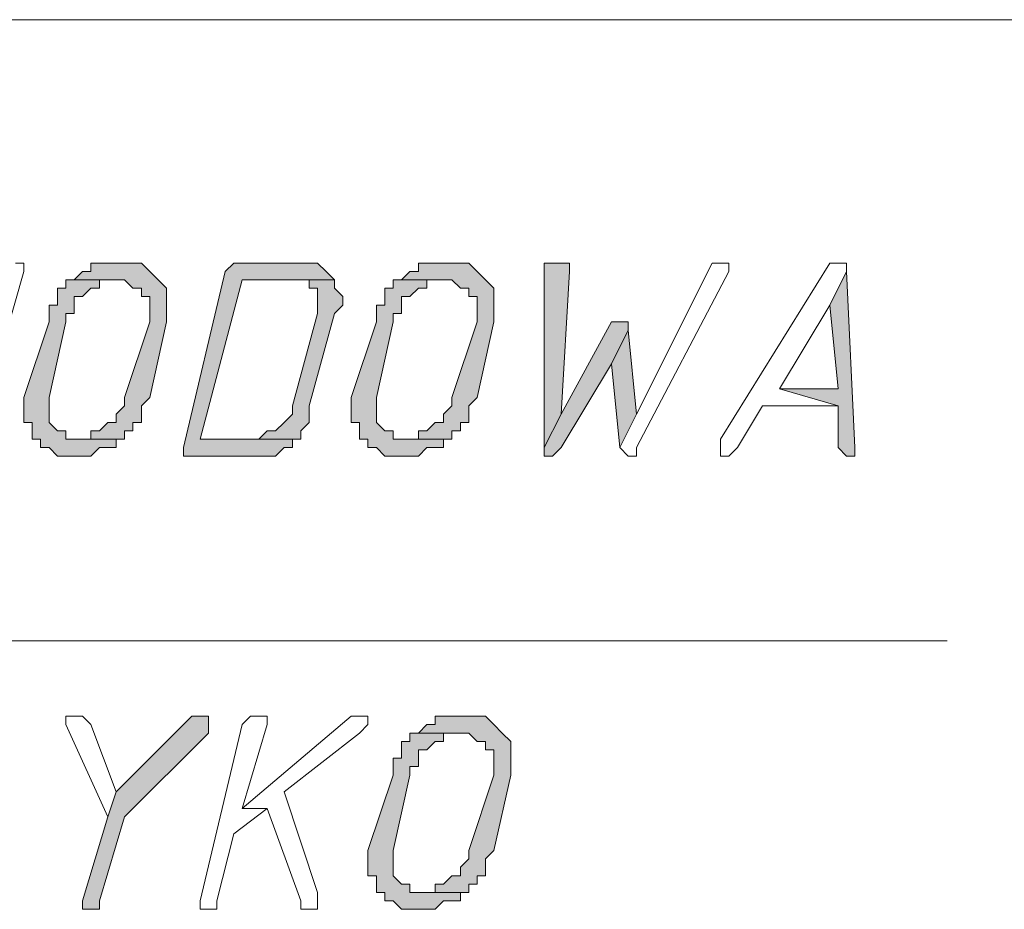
# Model space of a CAD drawing. Header units: inches. Extents: x -1441 to 3871, y -4351 to 2413.
# Tile 18 of 256: x -882 to -832, y -2085 to -2040. Entities that reach past the tile are written whole.
import ezdxf

# ---------------------------------------------------------------- set-up
doc = ezdxf.new("R2010")
doc.units = ezdxf.units.IN
doc.header["$MEASUREMENT"] = 0
doc.layers.add('at_Entity', color=7, linetype='Continuous')
doc.layers.add('at_Solid', color=7, linetype='Continuous')

msp = doc.modelspace()

# ---------------------------------------------------------------- hatches: boundary and pattern name
at = {"layer": 'at_Solid', "lineweight": 15}
for points in [[(-876.57357, -2052.04213), (-876.99337, -2052.04213), (-878.26708, -2052.04213), (-878.26708, -2052.4667), (-878.68687, -2052.4667), (-879.11144, -2052.89127), (-876.57357, -2052.89127), (-876.149, -2053.31106), (-875.72443, -2053.31106), (-875.72443, -2053.73563), (-875.30463, -2053.73563), (-875.30463, -2055.00457), (-876.57357, -2058.81615), (-876.57357, -2059.23595), (-876.99337, -2059.66052), (-876.99337, -2060.08509), (-877.41794, -2060.08509), (-877.84251, -2060.50966), (-878.26708, -2060.50966), (-878.26708, -2060.92945), (-879.11144, -2060.92945), (-876.57357, -2060.92945), (-876.57357, -2060.50966), (-876.149, -2060.50966), (-876.149, -2060.08509), (-875.72443, -2060.08509), (-875.72443, -2059.23595), (-875.30463, -2058.81615), (-874.4555, -2055.00457), (-874.4555, -2053.31106), (-874.88006, -2052.89127), (-875.30463, -2052.4667), (-875.72443, -2052.04213), (-876.149, -2052.04213)], [(-867.68147, -2052.04213), (-870.64392, -2052.04213), (-871.06848, -2052.04213), (-871.49305, -2052.4667), (-873.60636, -2061.35402), (-873.60636, -2061.77859), (-870.22412, -2061.77859), (-869.37498, -2061.77859), (-868.95518, -2061.77859), (-868.53061, -2061.35402), (-868.10604, -2061.35402), (-868.10604, -2060.92945), (-867.68147, -2060.92945), (-872.76199, -2060.92945), (-870.64392, -2052.89127), (-865.98797, -2052.89127), (-866.41254, -2052.4667), (-866.83711, -2052.04213), (-867.26167, -2052.04213)], [(-860.06308, -2052.04213), (-860.48765, -2052.04213), (-861.75659, -2052.04213), (-861.75659, -2052.4667), (-862.18116, -2052.4667), (-862.60096, -2052.89127), (-860.06308, -2052.89127), (-859.63851, -2053.31106), (-859.21872, -2053.31106), (-859.21872, -2053.73563), (-858.79415, -2053.73563), (-858.79415, -2055.00457), (-860.06308, -2058.81615), (-860.06308, -2059.23595), (-860.48765, -2059.66052), (-860.48765, -2060.08509), (-860.91222, -2060.08509), (-861.33202, -2060.50966), (-861.75659, -2060.50966), (-861.75659, -2060.92945), (-862.60096, -2060.92945), (-860.06308, -2060.92945), (-860.06308, -2060.50966), (-859.63851, -2060.50966), (-859.63851, -2060.08509), (-859.21872, -2060.08509), (-859.21872, -2059.23595), (-858.79415, -2058.81615), (-857.94978, -2055.00457), (-857.94978, -2053.31106), (-858.36958, -2052.89127), (-858.79415, -2052.4667), (-859.21872, -2052.04213), (-859.63851, -2052.04213)], [(-854.98734, -2052.04213), (-855.40714, -2052.04213), (-855.40714, -2061.35402), (-854.56277, -2059.66052), (-854.1382, -2052.4667), (-854.1382, -2052.04213), (-854.56277, -2052.04213)], [(-840.17036, -2052.4667), (-841.01472, -2054.1602), (-840.59015, -2058.39158), (-843.5526, -2058.39158), (-840.59015, -2059.23595), (-840.59015, -2061.35402), (-840.17036, -2061.77859), (-839.74579, -2061.77859), (-839.74579, -2061.35402)], [(-879.11144, -2052.89127), (-879.53601, -2052.89127), (-879.53601, -2053.31106), (-879.96058, -2053.31106), (-879.96058, -2054.1602), (-880.38038, -2054.1602), (-880.38038, -2055.00457), (-881.64932, -2058.81615), (-881.64932, -2060.08509), (-881.22952, -2060.08509), (-881.22952, -2060.92945), (-880.80495, -2060.92945), (-880.80495, -2061.35402), (-880.38038, -2061.35402), (-879.96058, -2061.77859), (-879.11144, -2061.77859), (-878.26708, -2061.77859), (-877.84251, -2061.35402), (-877.41794, -2061.35402), (-876.99337, -2061.35402), (-876.99337, -2060.92945), (-876.57357, -2060.92945), (-879.11144, -2060.92945), (-879.53601, -2060.92945), (-879.53601, -2060.50966), (-879.96058, -2060.50966), (-880.38038, -2060.08509), (-880.38038, -2058.81615), (-879.53601, -2055.00457), (-879.53601, -2054.58477), (-879.11144, -2054.58477), (-879.11144, -2053.73563), (-878.68687, -2053.73563), (-878.26708, -2053.31106), (-877.84251, -2053.31106), (-877.84251, -2052.89127), (-876.99337, -2052.89127)], [(-865.98797, -2052.89127), (-868.10604, -2052.89127), (-867.26167, -2052.89127), (-867.26167, -2053.31106), (-866.83711, -2053.31106), (-866.83711, -2054.58477), (-868.10604, -2059.23595), (-868.10604, -2059.66052), (-868.53061, -2060.08509), (-868.95518, -2060.50966), (-869.37498, -2060.50966), (-869.79955, -2060.92945), (-872.76199, -2060.92945), (-867.68147, -2060.92945), (-867.68147, -2060.50966), (-867.26167, -2060.08509), (-867.26167, -2059.23595), (-865.98797, -2054.58477), (-865.56817, -2054.1602), (-865.56817, -2053.73563), (-865.98797, -2053.31106)], [(-862.60096, -2052.89127), (-863.02553, -2052.89127), (-863.02553, -2053.31106), (-863.45009, -2053.31106), (-863.45009, -2054.1602), (-863.87466, -2054.1602), (-863.87466, -2055.00457), (-865.1436, -2058.81615), (-865.1436, -2060.08509), (-864.71903, -2060.08509), (-864.71903, -2060.92945), (-864.29923, -2060.92945), (-864.29923, -2061.35402), (-863.87466, -2061.35402), (-863.45009, -2061.77859), (-862.60096, -2061.77859), (-861.75659, -2061.77859), (-861.33202, -2061.35402), (-860.91222, -2061.35402), (-860.48765, -2061.35402), (-860.48765, -2060.92945), (-860.06308, -2060.92945), (-862.60096, -2060.92945), (-863.02553, -2060.92945), (-863.02553, -2060.50966), (-863.45009, -2060.50966), (-863.87466, -2060.08509), (-863.87466, -2058.81615), (-863.02553, -2055.00457), (-863.02553, -2054.58477), (-862.60096, -2054.58477), (-862.60096, -2053.73563), (-862.18116, -2053.73563), (-861.75659, -2053.31106), (-861.33202, -2053.31106), (-861.33202, -2052.89127), (-860.48765, -2052.89127)], [(-851.59556, -2055.00457), (-852.02012, -2055.00457), (-854.56277, -2059.66052), (-855.40714, -2061.35402), (-855.40714, -2061.77859), (-854.98734, -2061.77859), (-854.56277, -2061.35402), (-852.02012, -2057.12264), (-851.17576, -2055.42914), (-851.17576, -2055.00457)], [(-851.17576, -2055.42914), (-852.02012, -2057.12264), (-851.59556, -2061.35402), (-850.75119, -2059.66052)], [(-872.76199, -2074.90207), (-873.18656, -2074.90207), (-876.99337, -2078.70888), (-877.41794, -2079.97781), (-878.68687, -2084.21396), (-878.68687, -2084.63853), (-878.26708, -2084.63853), (-877.84251, -2084.63853), (-877.84251, -2084.21396), (-876.57357, -2079.97781), (-872.33742, -2075.74644), (-872.33742, -2074.90207)], [(-859.21872, -2074.90207), (-859.63851, -2074.90207), (-860.91222, -2074.90207), (-860.91222, -2075.32187), (-861.33202, -2075.32187), (-861.75659, -2075.74644), (-859.21872, -2075.74644), (-858.79415, -2076.171), (-858.36958, -2076.171), (-858.36958, -2076.59557), (-857.94978, -2076.59557), (-857.94978, -2077.86451), (-859.21872, -2081.67609), (-859.21872, -2082.09589), (-859.63851, -2082.52046), (-859.63851, -2082.94503), (-860.06308, -2082.94503), (-860.48765, -2083.36483), (-860.91222, -2083.36483), (-860.91222, -2083.7894), (-861.75659, -2083.7894), (-859.21872, -2083.7894), (-859.21872, -2083.36483), (-858.79415, -2083.36483), (-858.79415, -2082.94503), (-858.36958, -2082.94503), (-858.36958, -2082.09589), (-857.94978, -2081.67609), (-857.10064, -2077.86451), (-857.10064, -2076.171), (-857.52521, -2075.74644), (-857.94978, -2075.32187), (-858.36958, -2074.90207), (-858.79415, -2074.90207)], [(-861.75659, -2075.74644), (-862.18116, -2075.74644), (-862.18116, -2076.171), (-862.60096, -2076.171), (-862.60096, -2077.01537), (-863.02553, -2077.01537), (-863.02553, -2077.86451), (-864.29923, -2081.67609), (-864.29923, -2082.94503), (-863.87466, -2082.94503), (-863.87466, -2083.7894), (-863.45009, -2083.7894), (-863.45009, -2084.21396), (-863.02553, -2084.21396), (-862.60096, -2084.63853), (-861.75659, -2084.63853), (-860.91222, -2084.63853), (-860.48765, -2084.21396), (-860.06308, -2084.21396), (-859.63851, -2084.21396), (-859.63851, -2083.7894), (-859.21872, -2083.7894), (-861.75659, -2083.7894), (-862.18116, -2083.7894), (-862.18116, -2083.36483), (-862.60096, -2083.36483), (-863.02553, -2082.94503), (-863.02553, -2081.67609), (-862.18116, -2077.86451), (-862.18116, -2077.43994), (-861.75659, -2077.43994), (-861.75659, -2076.59557), (-861.33202, -2076.59557), (-860.91222, -2076.171), (-860.48765, -2076.171), (-860.48765, -2075.74644), (-859.63851, -2075.74644)]]:
    msp.add_hatch(color=7, dxfattribs=at).paths.add_polyline_path(points)

# ---------------------------------------------------------------- linework, layer by layer
at = {"layer": 'at_Entity', "color": 7, "lineweight": 15}
for p, q in [((-519.74001, -2039.76779), (-912.12765, -2039.76779)), ((-881.64932, -2052.04213), (-882.07389, -2052.04213)), ((-881.64932, -2052.4667), (-881.64932, -2052.04213)), ((-876.99337, -2052.04213), (-878.26708, -2052.04213)), ((-878.26708, -2052.04213), (-878.26708, -2052.4667)), ((-876.57357, -2052.04213), (-876.99337, -2052.04213)), ((-876.149, -2052.04213), (-876.57357, -2052.04213)), ((-875.72443, -2052.04213), (-876.149, -2052.04213)), ((-876.149, -2052.04213), (-876.149, -2052.04213)), ((-875.30463, -2052.4667), (-875.72443, -2052.04213)), ((-871.06848, -2052.04213), (-871.49305, -2052.4667)), ((-870.64392, -2052.04213), (-871.06848, -2052.04213)), ((-871.06848, -2052.04213), (-871.06848, -2052.04213)), ((-867.68147, -2052.04213), (-870.64392, -2052.04213)), ((-867.26167, -2052.04213), (-867.68147, -2052.04213)), ((-866.83711, -2052.04213), (-867.26167, -2052.04213)), ((-867.26167, -2052.04213), (-867.26167, -2052.04213)), ((-866.41254, -2052.4667), (-866.83711, -2052.04213)), ((-860.48765, -2052.04213), (-861.75659, -2052.04213)), ((-861.75659, -2052.04213), (-861.75659, -2052.4667)), ((-860.06308, -2052.04213), (-860.48765, -2052.04213)), ((-859.63851, -2052.04213), (-860.06308, -2052.04213)), ((-859.21872, -2052.04213), (-859.63851, -2052.04213)), ((-859.63851, -2052.04213), (-859.63851, -2052.04213)), ((-858.79415, -2052.4667), (-859.21872, -2052.04213)), ((-854.98734, -2052.04213), (-855.40714, -2052.04213)), ((-855.40714, -2052.04213), (-855.40714, -2061.35402)), ((-854.56277, -2052.04213), (-854.98734, -2052.04213)), ((-854.1382, -2052.04213), (-854.56277, -2052.04213)), ((-854.1382, -2052.4667), (-854.1382, -2052.04213)), ((-846.94438, -2052.04213), (-850.75119, -2059.66052)), ((-846.51981, -2052.04213), (-846.94438, -2052.04213)), ((-846.94438, -2052.04213), (-846.94438, -2052.04213)), ((-846.09524, -2052.04213), (-846.51981, -2052.04213)), ((-846.51981, -2052.04213), (-846.51981, -2052.04213)), ((-841.01472, -2052.04213), (-846.51981, -2060.92945)), ((-846.09524, -2052.4667), (-846.09524, -2052.04213)), ((-840.59015, -2052.04213), (-841.01472, -2052.04213)), ((-841.01472, -2052.04213), (-841.01472, -2052.04213)), ((-840.17036, -2052.04213), (-840.59015, -2052.04213)), ((-840.59015, -2052.04213), (-840.59015, -2052.04213)), ((-840.17036, -2052.4667), (-840.17036, -2052.04213)), ((-884.19196, -2061.35402), (-881.64932, -2052.4667)), ((-878.68687, -2052.4667), (-879.11144, -2052.89127)), ((-878.26708, -2052.4667), (-878.68687, -2052.4667)), ((-878.68687, -2052.4667), (-878.68687, -2052.4667)), ((-874.88006, -2052.89127), (-875.30463, -2052.4667)), ((-875.30463, -2052.4667), (-875.30463, -2052.4667)), ((-871.49305, -2052.4667), (-873.60636, -2061.35402)), ((-865.98797, -2052.89127), (-866.41254, -2052.4667)), ((-866.41254, -2052.4667), (-866.41254, -2052.4667)), ((-862.18116, -2052.4667), (-862.60096, -2052.89127)), ((-861.75659, -2052.4667), (-862.18116, -2052.4667)), ((-862.18116, -2052.4667), (-862.18116, -2052.4667)), ((-858.36958, -2052.89127), (-858.79415, -2052.4667)), ((-858.79415, -2052.4667), (-858.79415, -2052.4667)), ((-854.56277, -2059.66052), (-854.1382, -2052.4667)), ((-850.75119, -2061.35402), (-846.09524, -2052.4667)), ((-840.17036, -2052.4667), (-841.01472, -2054.1602)), ((-841.01472, -2054.1602), (-840.17036, -2052.4667)), ((-839.74579, -2061.35402), (-840.17036, -2052.4667)), ((-879.11144, -2052.89127), (-879.53601, -2052.89127)), ((-879.53601, -2052.89127), (-879.53601, -2053.31106)), ((-876.99337, -2052.89127), (-879.11144, -2052.89127)), ((-879.11144, -2052.89127), (-876.57357, -2052.89127)), ((-877.84251, -2053.31106), (-877.84251, -2052.89127)), ((-877.84251, -2052.89127), (-876.99337, -2052.89127)), ((-876.99337, -2052.89127), (-876.99337, -2052.89127)), ((-876.57357, -2052.89127), (-876.57357, -2052.89127)), ((-876.57357, -2052.89127), (-876.149, -2053.31106)), ((-874.4555, -2053.31106), (-874.88006, -2052.89127)), ((-874.88006, -2052.89127), (-874.88006, -2052.89127)), ((-872.76199, -2060.92945), (-870.64392, -2052.89127)), ((-870.64392, -2052.89127), (-865.98797, -2052.89127)), ((-865.98797, -2052.89127), (-868.10604, -2052.89127)), ((-868.10604, -2052.89127), (-867.26167, -2052.89127)), ((-867.26167, -2052.89127), (-867.26167, -2053.31106)), ((-865.98797, -2053.31106), (-865.98797, -2052.89127)), ((-862.60096, -2052.89127), (-863.02553, -2052.89127)), ((-863.02553, -2052.89127), (-863.02553, -2053.31106)), ((-860.48765, -2052.89127), (-862.60096, -2052.89127)), ((-862.60096, -2052.89127), (-860.06308, -2052.89127)), ((-861.33202, -2053.31106), (-861.33202, -2052.89127)), ((-861.33202, -2052.89127), (-860.48765, -2052.89127)), ((-860.48765, -2052.89127), (-860.48765, -2052.89127)), ((-860.06308, -2052.89127), (-860.06308, -2052.89127)), ((-860.06308, -2052.89127), (-859.63851, -2053.31106)), ((-857.94978, -2053.31106), (-858.36958, -2052.89127)), ((-858.36958, -2052.89127), (-858.36958, -2052.89127)), ((-879.53601, -2053.31106), (-879.96058, -2053.31106)), ((-879.96058, -2053.31106), (-879.96058, -2054.1602)), ((-878.68687, -2053.73563), (-878.26708, -2053.31106)), ((-878.26708, -2053.31106), (-877.84251, -2053.31106)), ((-876.149, -2053.31106), (-875.72443, -2053.31106)), ((-875.72443, -2053.31106), (-875.72443, -2053.73563)), ((-874.4555, -2055.00457), (-874.4555, -2053.31106)), ((-867.26167, -2053.31106), (-866.83711, -2053.31106)), ((-866.83711, -2053.31106), (-866.83711, -2054.58477)), ((-865.56817, -2053.73563), (-865.98797, -2053.31106)), ((-865.98797, -2053.31106), (-865.98797, -2053.31106)), ((-863.02553, -2053.31106), (-863.45009, -2053.31106)), ((-863.45009, -2053.31106), (-863.45009, -2054.1602)), ((-862.18116, -2053.73563), (-861.75659, -2053.31106)), ((-861.75659, -2053.31106), (-861.33202, -2053.31106)), ((-859.63851, -2053.31106), (-859.21872, -2053.31106)), ((-859.21872, -2053.31106), (-859.21872, -2053.73563)), ((-857.94978, -2055.00457), (-857.94978, -2053.31106)), ((-879.11144, -2054.58477), (-879.11144, -2053.73563)), ((-879.11144, -2053.73563), (-878.68687, -2053.73563)), ((-878.68687, -2053.73563), (-878.68687, -2053.73563)), ((-875.72443, -2053.73563), (-875.30463, -2053.73563)), ((-875.30463, -2053.73563), (-875.30463, -2055.00457)), ((-865.56817, -2054.1602), (-865.56817, -2053.73563)), ((-862.60096, -2054.58477), (-862.60096, -2053.73563)), ((-862.60096, -2053.73563), (-862.18116, -2053.73563)), ((-862.18116, -2053.73563), (-862.18116, -2053.73563)), ((-859.21872, -2053.73563), (-858.79415, -2053.73563)), ((-858.79415, -2053.73563), (-858.79415, -2055.00457)), ((-879.96058, -2054.1602), (-880.38038, -2054.1602)), ((-880.38038, -2054.1602), (-880.38038, -2055.00457)), ((-865.98797, -2054.58477), (-865.56817, -2054.1602)), ((-863.45009, -2054.1602), (-863.87466, -2054.1602)), ((-863.87466, -2054.1602), (-863.87466, -2055.00457)), ((-843.5526, -2058.39158), (-841.01472, -2054.1602)), ((-841.01472, -2054.1602), (-840.59015, -2058.39158)), ((-880.38038, -2055.00457), (-881.64932, -2058.81615)), ((-880.38038, -2058.81615), (-879.53601, -2055.00457)), ((-879.53601, -2055.00457), (-879.53601, -2054.58477)), ((-879.53601, -2054.58477), (-879.11144, -2054.58477)), ((-875.30463, -2055.00457), (-876.57357, -2058.81615)), ((-875.30463, -2058.81615), (-874.4555, -2055.00457)), ((-866.83711, -2054.58477), (-868.10604, -2059.23595)), ((-867.26167, -2059.23595), (-865.98797, -2054.58477)), ((-863.87466, -2055.00457), (-865.1436, -2058.81615)), ((-863.87466, -2058.81615), (-863.02553, -2055.00457)), ((-863.02553, -2055.00457), (-863.02553, -2054.58477)), ((-863.02553, -2054.58477), (-862.60096, -2054.58477)), ((-858.79415, -2055.00457), (-860.06308, -2058.81615)), ((-858.79415, -2058.81615), (-857.94978, -2055.00457)), ((-852.02012, -2055.00457), (-854.56277, -2059.66052)), ((-851.59556, -2055.00457), (-852.02012, -2055.00457)), ((-851.17576, -2055.00457), (-851.59556, -2055.00457)), ((-851.17576, -2055.42914), (-851.17576, -2055.00457)), ((-851.17576, -2055.42914), (-852.02012, -2057.12264)), ((-852.02012, -2057.12264), (-851.17576, -2055.42914)), ((-850.75119, -2059.66052), (-851.17576, -2055.42914)), ((-854.56277, -2061.35402), (-852.02012, -2057.12264)), ((-852.02012, -2057.12264), (-851.59556, -2061.35402)), ((-840.59015, -2058.39158), (-843.5526, -2058.39158)), ((-843.5526, -2058.39158), (-840.59015, -2059.23595)), ((-840.59015, -2059.23595), (-843.5526, -2058.39158)), ((-881.64932, -2058.81615), (-881.64932, -2060.08509)), ((-880.38038, -2060.08509), (-880.38038, -2058.81615)), ((-876.57357, -2058.81615), (-876.57357, -2059.23595)), ((-875.72443, -2059.23595), (-875.30463, -2058.81615)), ((-865.1436, -2058.81615), (-865.1436, -2060.08509)), ((-863.87466, -2060.08509), (-863.87466, -2058.81615)), ((-860.06308, -2058.81615), (-860.06308, -2059.23595)), ((-859.21872, -2059.23595), (-858.79415, -2058.81615)), ((-876.57357, -2059.23595), (-876.99337, -2059.66052)), ((-875.72443, -2060.08509), (-875.72443, -2059.23595)), ((-868.10604, -2059.23595), (-868.10604, -2059.66052)), ((-867.26167, -2060.08509), (-867.26167, -2059.23595)), ((-860.06308, -2059.23595), (-860.48765, -2059.66052)), ((-859.21872, -2060.08509), (-859.21872, -2059.23595)), ((-845.67067, -2061.35402), (-844.40173, -2059.23595)), ((-844.40173, -2059.23595), (-840.59015, -2059.23595)), ((-840.59015, -2059.23595), (-840.59015, -2061.35402)), ((-876.99337, -2059.66052), (-876.99337, -2060.08509)), ((-868.10604, -2059.66052), (-868.53061, -2060.08509)), ((-860.48765, -2059.66052), (-860.48765, -2060.08509)), ((-854.56277, -2059.66052), (-855.40714, -2061.35402)), ((-855.40714, -2061.35402), (-854.56277, -2059.66052)), ((-851.59556, -2061.35402), (-850.75119, -2059.66052)), ((-850.75119, -2059.66052), (-851.59556, -2061.35402)), ((-881.64932, -2060.08509), (-881.22952, -2060.08509)), ((-881.22952, -2060.08509), (-881.22952, -2060.92945)), ((-879.96058, -2060.50966), (-880.38038, -2060.08509)), ((-877.41794, -2060.08509), (-877.84251, -2060.50966)), ((-876.99337, -2060.08509), (-877.41794, -2060.08509)), ((-876.149, -2060.50966), (-876.149, -2060.08509)), ((-876.149, -2060.08509), (-875.72443, -2060.08509)), ((-868.53061, -2060.08509), (-868.95518, -2060.50966)), ((-868.53061, -2060.08509), (-868.53061, -2060.08509)), ((-867.68147, -2060.50966), (-867.26167, -2060.08509)), ((-865.1436, -2060.08509), (-864.71903, -2060.08509)), ((-864.71903, -2060.08509), (-864.71903, -2060.92945)), ((-863.45009, -2060.50966), (-863.87466, -2060.08509)), ((-860.91222, -2060.08509), (-861.33202, -2060.50966)), ((-860.48765, -2060.08509), (-860.91222, -2060.08509)), ((-859.63851, -2060.50966), (-859.63851, -2060.08509)), ((-859.63851, -2060.08509), (-859.21872, -2060.08509)), ((-881.22952, -2060.92945), (-880.80495, -2060.92945)), ((-880.80495, -2060.92945), (-880.80495, -2061.35402)), ((-879.53601, -2060.50966), (-879.96058, -2060.50966)), ((-879.96058, -2060.50966), (-879.96058, -2060.50966)), ((-879.53601, -2060.92945), (-879.53601, -2060.50966)), ((-879.11144, -2060.92945), (-879.53601, -2060.92945)), ((-876.57357, -2060.92945), (-879.11144, -2060.92945)), ((-878.26708, -2060.92945), (-879.11144, -2060.92945)), ((-879.11144, -2060.92945), (-876.57357, -2060.92945)), ((-877.84251, -2060.50966), (-878.26708, -2060.50966)), ((-878.26708, -2060.50966), (-878.26708, -2060.92945)), ((-876.99337, -2061.35402), (-876.99337, -2060.92945)), ((-876.99337, -2060.92945), (-876.57357, -2060.92945)), ((-876.57357, -2060.92945), (-876.57357, -2060.50966)), ((-876.57357, -2060.50966), (-876.149, -2060.50966)), ((-869.79955, -2060.92945), (-872.76199, -2060.92945)), ((-872.76199, -2060.92945), (-867.68147, -2060.92945)), ((-867.68147, -2060.92945), (-872.76199, -2060.92945)), ((-869.37498, -2060.50966), (-869.79955, -2060.92945)), ((-868.95518, -2060.50966), (-869.37498, -2060.50966)), ((-869.37498, -2060.50966), (-869.37498, -2060.50966)), ((-868.10604, -2061.35402), (-868.10604, -2060.92945)), ((-868.10604, -2060.92945), (-867.68147, -2060.92945)), ((-867.68147, -2060.92945), (-867.68147, -2060.50966)), ((-864.71903, -2060.92945), (-864.29923, -2060.92945)), ((-864.29923, -2060.92945), (-864.29923, -2061.35402)), ((-863.02553, -2060.50966), (-863.45009, -2060.50966)), ((-863.45009, -2060.50966), (-863.45009, -2060.50966)), ((-863.02553, -2060.92945), (-863.02553, -2060.50966)), ((-862.60096, -2060.92945), (-863.02553, -2060.92945)), ((-860.06308, -2060.92945), (-862.60096, -2060.92945)), ((-861.75659, -2060.92945), (-862.60096, -2060.92945)), ((-862.60096, -2060.92945), (-860.06308, -2060.92945)), ((-861.33202, -2060.50966), (-861.75659, -2060.50966)), ((-861.75659, -2060.50966), (-861.75659, -2060.92945)), ((-860.48765, -2061.35402), (-860.48765, -2060.92945)), ((-860.48765, -2060.92945), (-860.06308, -2060.92945)), ((-860.06308, -2060.92945), (-860.06308, -2060.50966)), ((-860.06308, -2060.50966), (-859.63851, -2060.50966)), ((-846.51981, -2060.92945), (-846.51981, -2061.77859)), ((-880.80495, -2061.35402), (-880.38038, -2061.35402)), ((-880.38038, -2061.35402), (-880.38038, -2061.35402)), ((-880.38038, -2061.35402), (-879.96058, -2061.77859)), ((-878.26708, -2061.77859), (-877.84251, -2061.35402)), ((-877.84251, -2061.35402), (-877.41794, -2061.35402)), ((-877.41794, -2061.35402), (-876.99337, -2061.35402)), ((-873.60636, -2061.35402), (-873.60636, -2061.77859)), ((-868.95518, -2061.77859), (-868.53061, -2061.35402)), ((-868.53061, -2061.35402), (-868.10604, -2061.35402)), ((-864.29923, -2061.35402), (-863.87466, -2061.35402)), ((-863.87466, -2061.35402), (-863.87466, -2061.35402)), ((-863.87466, -2061.35402), (-863.45009, -2061.77859)), ((-861.75659, -2061.77859), (-861.33202, -2061.35402)), ((-861.33202, -2061.35402), (-860.91222, -2061.35402)), ((-860.91222, -2061.35402), (-860.48765, -2061.35402)), ((-855.40714, -2061.35402), (-855.40714, -2061.77859)), ((-854.98734, -2061.77859), (-854.56277, -2061.35402)), ((-851.59556, -2061.35402), (-851.59556, -2061.35402)), ((-851.59556, -2061.35402), (-851.17576, -2061.77859)), ((-850.75119, -2061.77859), (-850.75119, -2061.35402)), ((-846.09524, -2061.77859), (-845.67067, -2061.35402)), ((-840.59015, -2061.35402), (-840.17036, -2061.77859)), ((-839.74579, -2061.77859), (-839.74579, -2061.35402)), ((-879.96058, -2061.77859), (-879.11144, -2061.77859)), ((-879.11144, -2061.77859), (-878.26708, -2061.77859)), ((-878.26708, -2061.77859), (-878.26708, -2061.77859)), ((-873.60636, -2061.77859), (-870.22412, -2061.77859)), ((-870.22412, -2061.77859), (-869.37498, -2061.77859)), ((-869.37498, -2061.77859), (-868.95518, -2061.77859)), ((-863.45009, -2061.77859), (-862.60096, -2061.77859)), ((-862.60096, -2061.77859), (-861.75659, -2061.77859)), ((-861.75659, -2061.77859), (-861.75659, -2061.77859)), ((-855.40714, -2061.77859), (-854.98734, -2061.77859)), ((-854.98734, -2061.77859), (-854.98734, -2061.77859)), ((-851.17576, -2061.77859), (-850.75119, -2061.77859)), ((-846.51981, -2061.77859), (-846.09524, -2061.77859)), ((-846.09524, -2061.77859), (-846.09524, -2061.77859)), ((-840.17036, -2061.77859), (-839.74579, -2061.77859)), ((-973.50411, -2071.09049), (-835.08984, -2071.09049)), ((-878.68687, -2074.90207), (-879.53601, -2074.90207)), ((-879.53601, -2074.90207), (-879.53601, -2075.32187)), ((-879.53601, -2075.32187), (-877.41794, -2079.97781)), ((-878.26708, -2075.32187), (-878.68687, -2074.90207)), ((-878.68687, -2074.90207), (-878.68687, -2074.90207)), ((-876.99337, -2078.70888), (-878.26708, -2075.32187)), ((-878.26708, -2075.32187), (-878.26708, -2075.32187)), ((-873.18656, -2074.90207), (-876.99337, -2078.70888)), ((-872.76199, -2074.90207), (-873.18656, -2074.90207)), ((-872.33742, -2074.90207), (-872.76199, -2074.90207)), ((-870.64392, -2075.32187), (-872.76199, -2084.21396)), ((-872.33742, -2075.74644), (-872.33742, -2074.90207)), ((-865.1436, -2074.90207), (-870.64392, -2079.55802)), ((-870.22412, -2074.90207), (-870.64392, -2075.32187)), ((-870.64392, -2079.55802), (-869.37498, -2075.32187)), ((-869.79955, -2074.90207), (-870.22412, -2074.90207)), ((-870.22412, -2074.90207), (-870.22412, -2074.90207)), ((-869.37498, -2074.90207), (-869.79955, -2074.90207)), ((-869.79955, -2074.90207), (-869.79955, -2074.90207)), ((-869.37498, -2075.32187), (-869.37498, -2074.90207)), ((-864.71903, -2074.90207), (-865.1436, -2074.90207)), ((-865.1436, -2074.90207), (-865.1436, -2074.90207)), ((-864.29923, -2074.90207), (-864.71903, -2074.90207)), ((-864.71903, -2074.90207), (-864.71903, -2074.90207)), ((-864.71903, -2075.74644), (-864.29923, -2075.32187)), ((-864.29923, -2075.32187), (-864.29923, -2074.90207)), ((-861.33202, -2075.32187), (-861.75659, -2075.74644)), ((-860.91222, -2075.32187), (-861.33202, -2075.32187)), ((-861.33202, -2075.32187), (-861.33202, -2075.32187)), ((-859.63851, -2074.90207), (-860.91222, -2074.90207)), ((-860.91222, -2074.90207), (-860.91222, -2075.32187)), ((-859.21872, -2074.90207), (-859.63851, -2074.90207)), ((-858.79415, -2074.90207), (-859.21872, -2074.90207)), ((-858.36958, -2074.90207), (-858.79415, -2074.90207)), ((-858.79415, -2074.90207), (-858.79415, -2074.90207)), ((-857.94978, -2075.32187), (-858.36958, -2074.90207)), ((-857.52521, -2075.74644), (-857.94978, -2075.32187)), ((-857.94978, -2075.32187), (-857.94978, -2075.32187)), ((-876.57357, -2079.97781), (-872.33742, -2075.74644)), ((-868.53061, -2078.70888), (-864.71903, -2075.74644)), ((-864.71903, -2075.74644), (-864.71903, -2075.74644)), ((-861.75659, -2075.74644), (-862.18116, -2075.74644)), ((-862.18116, -2075.74644), (-862.18116, -2076.171)), ((-859.63851, -2075.74644), (-861.75659, -2075.74644)), ((-861.75659, -2075.74644), (-859.21872, -2075.74644)), ((-860.48765, -2076.171), (-860.48765, -2075.74644)), ((-860.48765, -2075.74644), (-859.63851, -2075.74644)), ((-859.63851, -2075.74644), (-859.63851, -2075.74644)), ((-859.21872, -2075.74644), (-859.21872, -2075.74644)), ((-859.21872, -2075.74644), (-858.79415, -2076.171)), ((-857.10064, -2076.171), (-857.52521, -2075.74644)), ((-857.52521, -2075.74644), (-857.52521, -2075.74644)), ((-862.18116, -2076.171), (-862.60096, -2076.171)), ((-862.60096, -2076.171), (-862.60096, -2077.01537)), ((-861.33202, -2076.59557), (-860.91222, -2076.171)), ((-860.91222, -2076.171), (-860.48765, -2076.171)), ((-858.79415, -2076.171), (-858.36958, -2076.171)), ((-858.36958, -2076.171), (-858.36958, -2076.59557)), ((-857.10064, -2077.86451), (-857.10064, -2076.171)), ((-861.75659, -2077.43994), (-861.75659, -2076.59557)), ((-861.75659, -2076.59557), (-861.33202, -2076.59557)), ((-861.33202, -2076.59557), (-861.33202, -2076.59557)), ((-858.36958, -2076.59557), (-857.94978, -2076.59557)), ((-857.94978, -2076.59557), (-857.94978, -2077.86451)), ((-862.60096, -2077.01537), (-863.02553, -2077.01537)), ((-863.02553, -2077.01537), (-863.02553, -2077.86451)), ((-863.02553, -2077.86451), (-864.29923, -2081.67609)), ((-863.02553, -2081.67609), (-862.18116, -2077.86451)), ((-862.18116, -2077.86451), (-862.18116, -2077.43994)), ((-862.18116, -2077.43994), (-861.75659, -2077.43994)), ((-857.94978, -2077.86451), (-859.21872, -2081.67609)), ((-857.94978, -2081.67609), (-857.10064, -2077.86451)), ((-876.99337, -2078.70888), (-877.41794, -2079.97781)), ((-877.41794, -2079.97781), (-876.99337, -2078.70888)), ((-866.83711, -2083.7894), (-868.53061, -2078.70888)), ((-871.06848, -2080.82695), (-869.37498, -2079.55802)), ((-870.64392, -2079.55802), (-869.37498, -2079.55802)), ((-869.37498, -2079.55802), (-870.64392, -2079.55802)), ((-869.37498, -2079.55802), (-867.68147, -2084.21396)), ((-877.41794, -2079.97781), (-878.68687, -2084.21396)), ((-877.84251, -2084.21396), (-876.57357, -2079.97781)), ((-871.91762, -2084.21396), (-871.06848, -2080.82695)), ((-864.29923, -2081.67609), (-864.29923, -2082.94503)), ((-863.02553, -2082.94503), (-863.02553, -2081.67609)), ((-859.21872, -2081.67609), (-859.21872, -2082.09589)), ((-858.36958, -2082.09589), (-857.94978, -2081.67609)), ((-859.21872, -2082.09589), (-859.63851, -2082.52046)), ((-858.36958, -2082.94503), (-858.36958, -2082.09589)), ((-859.63851, -2082.52046), (-859.63851, -2082.94503)), ((-864.29923, -2082.94503), (-863.87466, -2082.94503)), ((-863.87466, -2082.94503), (-863.87466, -2083.7894)), ((-862.60096, -2083.36483), (-863.02553, -2082.94503)), ((-860.06308, -2082.94503), (-860.48765, -2083.36483)), ((-859.63851, -2082.94503), (-860.06308, -2082.94503)), ((-858.79415, -2083.36483), (-858.79415, -2082.94503)), ((-858.79415, -2082.94503), (-858.36958, -2082.94503)), ((-866.83711, -2084.63853), (-866.83711, -2083.7894)), ((-863.87466, -2083.7894), (-863.45009, -2083.7894)), ((-863.45009, -2083.7894), (-863.45009, -2084.21396)), ((-862.18116, -2083.36483), (-862.60096, -2083.36483)), ((-862.60096, -2083.36483), (-862.60096, -2083.36483)), ((-862.18116, -2083.7894), (-862.18116, -2083.36483)), ((-861.75659, -2083.7894), (-862.18116, -2083.7894)), ((-859.21872, -2083.7894), (-861.75659, -2083.7894)), ((-860.91222, -2083.7894), (-861.75659, -2083.7894)), ((-861.75659, -2083.7894), (-859.21872, -2083.7894)), ((-860.48765, -2083.36483), (-860.91222, -2083.36483)), ((-860.91222, -2083.36483), (-860.91222, -2083.7894)), ((-859.63851, -2084.21396), (-859.63851, -2083.7894)), ((-859.63851, -2083.7894), (-859.21872, -2083.7894)), ((-859.21872, -2083.7894), (-859.21872, -2083.36483)), ((-859.21872, -2083.36483), (-858.79415, -2083.36483)), ((-878.68687, -2084.21396), (-878.68687, -2084.63853)), ((-877.84251, -2084.63853), (-877.84251, -2084.21396)), ((-872.76199, -2084.21396), (-872.76199, -2084.63853)), ((-871.91762, -2084.63853), (-871.91762, -2084.21396)), ((-867.68147, -2084.21396), (-867.68147, -2084.63853)), ((-863.45009, -2084.21396), (-863.02553, -2084.21396)), ((-863.02553, -2084.21396), (-863.02553, -2084.21396)), ((-863.02553, -2084.21396), (-862.60096, -2084.63853)), ((-860.91222, -2084.63853), (-860.48765, -2084.21396)), ((-860.48765, -2084.21396), (-860.06308, -2084.21396)), ((-860.06308, -2084.21396), (-859.63851, -2084.21396)), ((-878.68687, -2084.63853), (-878.26708, -2084.63853)), ((-878.26708, -2084.63853), (-877.84251, -2084.63853)), ((-872.76199, -2084.63853), (-872.33742, -2084.63853)), ((-872.33742, -2084.63853), (-871.91762, -2084.63853)), ((-867.68147, -2084.63853), (-866.83711, -2084.63853)), ((-862.60096, -2084.63853), (-861.75659, -2084.63853)), ((-861.75659, -2084.63853), (-860.91222, -2084.63853)), ((-860.91222, -2084.63853), (-860.91222, -2084.63853))]:
    msp.add_line(p, q, dxfattribs=at)

doc.saveas('drawing.dxf')
